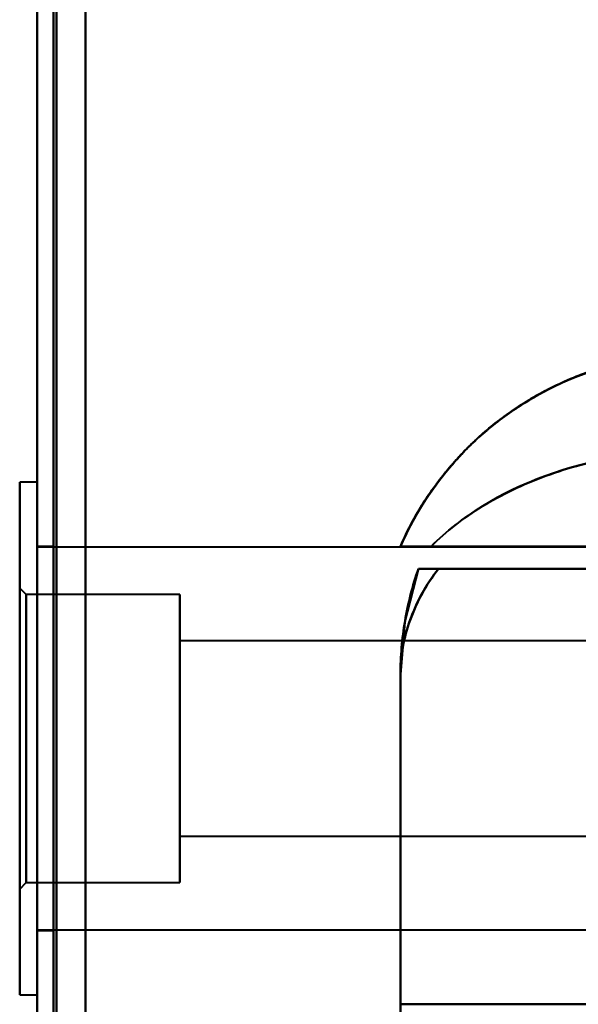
# Model space of a CAD drawing. Header units: millimetres. Extents: x -1392 to 1388, y -239 to 1267.
# Tile 25 of 91: x -477 to -459, y 275 to 306. Entities that reach past the tile are written whole.
import ezdxf

# ---------------------------------------------------------------- set-up
doc = ezdxf.new("R2010")
doc.units = ezdxf.units.MM
doc.layers.add('A-GENM', color=13, linetype='Continuous', lineweight=40)
doc.layers.add('G-IMPT', color=8, linetype='Continuous', lineweight=40)

# ---------------------------------------------------------------- blocks, each defined once
blk = doc.blocks.new('Maintenance r21 - Maintenance r21-762144-Droite')
at = {"layer": 'A-GENM'}
for p, q in [((-476, 0), (-476, 1138)), ((-476, 1138), (-476, 0))]:
    blk.add_line(p, q, dxfattribs=at)
blk = doc.blocks.new('NEXA 2000 CALQUES_dwg-762145-Droite')
at = {"layer": 'G-IMPT'}
for p, q in [((-476, 1137.772), (-476, 128.972)), ((-476, 1137.772), (-476, 128.972)), ((-476, 291.372), (-476.55, 291.372)), ((-476, 291.372), (-476.55, 291.372)), ((-476.55, 291.372), (-476.55, 283.372)), ((-476.55, 275.372), (-476.55, 291.372)), ((-476.55, 283.372), (-476.55, 291.372)), ((-476.55, 291.372), (-476.55, 283.372)), ((-476.55, 275.372), (-476.55, 291.372)), ((-476.55, 283.372), (-476.55, 291.372)), ((-476, 291.372), (-476, 275.372)), ((-476, 291.372), (-476, 283.372)), ((-476, 283.372), (-476, 291.372)), ((-476, 291.372), (-476, 275.372)), ((-476, 291.372), (-476, 283.372)), ((-476, 283.372), (-476, 291.372)), ((-475.5, 289.372), (-476, 289.372)), ((-475.5, 289.372), (-476, 289.372)), ((-476, 289.372), (-476, 283.372)), ((-476, 289.372), (-476, 283.372)), ((-443.35, 289.347), (-476, 289.347)), ((-443.35, 289.347), (-476, 289.347)), ((-476, 277.397), (-476, 289.347)), ((-476, 277.397), (-476, 289.347)), ((-476, 277.397), (-476, 289.347)), ((-476, 277.397), (-476, 289.347)), ((-475.5, 283.372), (-475.5, 289.372)), ((-475.5, 289.372), (-475.5, 283.372)), ((-475.5, 283.372), (-475.5, 289.372)), ((-475.5, 289.372), (-475.5, 283.372)), ((-464.665, 289.372), (-453.485, 289.372)), ((-453.485, 289.372), (-464.665, 289.372)), ((-464.665, 289.372), (-453.485, 289.372)), ((-453.485, 289.372), (-464.665, 289.372)), ((-455.221, 289.372), (-463.707, 289.372)), ((-463.707, 289.372), (-455.221, 289.372)), ((-455.221, 289.372), (-463.707, 289.372)), ((-463.707, 289.372), (-455.221, 289.372)), ((-463.484, 288.672), (-454.387, 288.672)), ((-454.387, 288.672), (-463.484, 288.672)), ((-463.484, 288.672), (-454.387, 288.672)), ((-454.387, 288.672), (-463.484, 288.672)), ((-476.35, 287.872), (-476.55, 288.072)), ((-476.35, 287.872), (-476.55, 288.072)), ((-476.55, 288.072), (-476.55, 278.672)), ((-476.55, 288.072), (-476.55, 278.672)), ((-476.55, 278.672), (-476.55, 288.072)), ((-476.55, 278.672), (-476.55, 288.072)), ((-476.55, 288.072), (-476.55, 278.672)), ((-476.55, 288.072), (-476.55, 278.672)), ((-476.55, 278.672), (-476.55, 288.072)), ((-476.55, 278.672), (-476.55, 288.072)), ((-471.55, 287.872), (-476.35, 287.872)), ((-471.55, 287.872), (-476.35, 287.872)), ((-476.35, 287.872), (-476.35, 278.872)), ((-476.35, 287.872), (-476.35, 278.872)), ((-476.35, 278.872), (-476.35, 287.872)), ((-476.35, 278.872), (-476.35, 287.872)), ((-476.35, 287.872), (-476.35, 278.872)), ((-476.35, 287.872), (-476.35, 278.872)), ((-476.35, 278.872), (-476.35, 287.872)), ((-476.35, 278.872), (-476.35, 287.872)), ((-471.55, 287.872), (-471.55, 283.372)), ((-471.55, 278.872), (-471.55, 287.872)), ((-471.55, 283.372), (-471.55, 287.872)), ((-471.55, 287.872), (-471.55, 283.372)), ((-471.55, 278.872), (-471.55, 287.872)), ((-471.55, 283.372), (-471.55, 287.872)), ((-454.85, 286.422), (-471.55, 286.422)), ((-454.85, 286.422), (-471.55, 286.422)), ((-471.55, 286.422), (-471.55, 280.422)), ((-471.55, 280.322), (-471.55, 286.422)), ((-471.55, 280.322), (-471.55, 286.422)), ((-471.55, 286.422), (-471.55, 286.322)), ((-471.55, 286.422), (-471.55, 280.422)), ((-471.55, 280.322), (-471.55, 286.422)), ((-471.55, 280.322), (-471.55, 286.422)), ((-471.55, 286.322), (-471.55, 280.322)), ((-471.55, 286.322), (-471.55, 280.322)), ((-464.665, 285.372), (-464.665, 275.072)), ((-476.55, 283.372), (-476.55, 275.372)), ((-476.55, 275.372), (-476.55, 283.372)), ((-476.55, 283.372), (-476.55, 275.372)), ((-476.55, 275.372), (-476.55, 283.372)), ((-476, 283.372), (-476, 277.372)), ((-476, 283.372), (-476, 275.372)), ((-476, 275.372), (-476, 283.372)), ((-476, 283.372), (-476, 277.372)), ((-476, 283.372), (-476, 275.372)), ((-476, 275.372), (-476, 283.372)), ((-475.5, 277.372), (-475.5, 283.372)), ((-475.5, 283.372), (-475.5, 277.372)), ((-475.5, 277.372), (-475.5, 283.372)), ((-475.5, 283.372), (-475.5, 277.372)), ((-471.55, 283.372), (-471.55, 278.872)), ((-471.55, 278.872), (-471.55, 283.372)), ((-471.55, 283.372), (-471.55, 278.872)), ((-471.55, 278.872), (-471.55, 283.372)), ((-471.55, 280.422), (-471.55, 280.322)), ((-471.55, 280.322), (-454.85, 280.322)), ((-471.55, 280.322), (-454.85, 280.322)), ((-476.55, 278.672), (-476.35, 278.872)), ((-476.55, 278.672), (-476.35, 278.872)), ((-476.35, 278.872), (-471.55, 278.872)), ((-476.35, 278.872), (-471.55, 278.872)), ((-476, 277.397), (-443.35, 277.397)), ((-476, 277.397), (-443.35, 277.397)), ((-476, 277.372), (-475.5, 277.372)), ((-476, 277.372), (-475.5, 277.372)), ((-476.55, 275.372), (-476, 275.372)), ((-476.55, 275.372), (-476, 275.372)), ((-464.665, 275.072), (-454.387, 275.072))]:
    blk.add_line(p, q, dxfattribs=at)
at = {"layer": 'G-IMPT', "flags": 128}
for points in [[(-476, 1137.772), (-476, 885.572), (-476, 633.372), (-476, 381.172), (-476, 128.972)], [(-476, 1137.772), (-476, 885.572), (-476, 633.372), (-476, 381.172), (-476, 128.972)], [(-476, 128.972), (-476, 381.172), (-476, 633.372), (-476, 885.572), (-476, 1137.772)], [(-476, 128.972), (-476, 381.172), (-476, 633.372), (-476, 885.572), (-476, 1137.772)], [(-476, 128.972), (-476, 381.172), (-476, 633.372), (-476, 885.572), (-476, 1137.772)], [(-476, 128.972), (-476, 381.172), (-476, 633.372), (-476, 885.572), (-476, 1137.772)], [(-476, 1137.772), (-476, 885.572), (-476, 633.372), (-476, 381.172), (-476, 128.972)], [(-476, 1137.772), (-476, 885.572), (-476, 633.372), (-476, 381.172), (-476, 128.972)], [(-475.5, 128.972), (-475.5, 381.172), (-475.5, 633.372), (-475.5, 885.572), (-475.5, 1137.772)], [(-475.5, 1137.772), (-475.5, 885.572), (-475.5, 633.372), (-475.5, 381.172), (-475.5, 128.972)], [(-475.5, 1137.772), (-475.5, 885.572), (-475.5, 633.372), (-475.5, 381.172), (-475.5, 128.972)], [(-475.5, 128.972), (-475.5, 381.172), (-475.5, 633.372), (-475.5, 885.572), (-475.5, 1137.772)], [(-475.4, 128.972), (-475.4, 381.172), (-475.4, 633.372), (-475.4, 885.572), (-475.4, 1137.772)], [(-475.4, 1137.772), (-475.4, 885.572), (-475.4, 633.372), (-475.4, 381.172), (-475.4, 128.972)], [(-475.4, 128.972), (-475.4, 381.172), (-475.4, 633.372), (-475.4, 885.572), (-475.4, 1137.772)], [(-475.4, 1137.772), (-475.4, 885.572), (-475.4, 633.372), (-475.4, 381.172), (-475.4, 128.972)], [(-475.4, 1137.772), (-475.4, 885.572), (-475.4, 633.372), (-475.4, 381.172), (-475.4, 128.972)], [(-475.4, 128.972), (-475.4, 381.172), (-475.4, 633.372), (-475.4, 885.572), (-475.4, 1137.772)], [(-475.4, 1137.772), (-475.4, 885.572), (-475.4, 633.372), (-475.4, 381.172), (-475.4, 128.972)], [(-475.4, 128.972), (-475.4, 381.172), (-475.4, 633.372), (-475.4, 885.572), (-475.4, 1137.772)], [(-475.4, 1137.772), (-475.4, 885.572), (-475.4, 633.372), (-475.4, 381.172), (-475.4, 128.972)], [(-475.4, 128.972), (-475.4, 381.172), (-475.4, 633.372), (-475.4, 885.572), (-475.4, 1137.772)], [(-475.4, 128.972), (-475.4, 381.172), (-475.4, 633.372), (-475.4, 885.572), (-475.4, 1137.772)], [(-475.4, 1137.772), (-475.4, 885.572), (-475.4, 633.372), (-475.4, 381.172), (-475.4, 128.972)], [(-474.5, 129.472), (-474.5, 381.422), (-474.5, 633.372), (-474.5, 885.322), (-474.5, 1137.272)], [(-474.5, 1137.272), (-474.5, 885.322), (-474.5, 633.372), (-474.5, 381.422), (-474.5, 129.472)], [(-474.5, 129.472), (-474.5, 381.422), (-474.5, 633.372), (-474.5, 885.322), (-474.5, 1137.272)], [(-474.5, 1137.272), (-474.5, 885.322), (-474.5, 633.372), (-474.5, 381.422), (-474.5, 129.472)], [(-474.5, 1137.272), (-474.5, 885.322), (-474.5, 633.372), (-474.5, 381.422), (-474.5, 129.472)], [(-474.5, 129.472), (-474.5, 381.422), (-474.5, 633.372), (-474.5, 885.322), (-474.5, 1137.272)], [(-474.5, 1137.272), (-474.5, 885.322), (-474.5, 633.372), (-474.5, 381.422), (-474.5, 129.472)], [(-474.5, 129.472), (-474.5, 381.422), (-474.5, 633.372), (-474.5, 885.322), (-474.5, 1137.272)], [(-474.5, 1137.272), (-474.5, 885.322), (-474.5, 633.372), (-474.5, 381.422), (-474.5, 129.472)], [(-474.5, 129.472), (-474.5, 381.422), (-474.5, 633.372), (-474.5, 885.322), (-474.5, 1137.272)], [(-474.5, 1137.272), (-474.5, 885.322), (-474.5, 633.372), (-474.5, 381.422), (-474.5, 129.472)], [(-474.5, 129.472), (-474.5, 381.422), (-474.5, 633.372), (-474.5, 885.322), (-474.5, 1137.272)], [(-474.5, 129.472), (-474.5, 381.422), (-474.5, 633.372), (-474.5, 885.322), (-474.5, 1137.272)], [(-474.5, 1137.272), (-474.5, 885.322), (-474.5, 633.372), (-474.5, 381.422), (-474.5, 129.472)], [(-474.5, 129.472), (-474.5, 381.422), (-474.5, 633.372), (-474.5, 885.322), (-474.5, 1137.272)], [(-474.5, 1137.272), (-474.5, 885.322), (-474.5, 633.372), (-474.5, 381.422), (-474.5, 129.472)], [(-464.104, 288.673), (-464.528, 287.016), (-464.665, 285.372)], [(-443, 288.672), (-448.276, 288.672), (-453.552, 288.672), (-458.829, 288.672), (-464.105, 288.672)], [(-464.105, 288.672), (-458.829, 288.672), (-453.552, 288.672), (-448.276, 288.672), (-443, 288.672)], [(-464.105, 288.672), (-458.829, 288.672), (-453.552, 288.672), (-448.276, 288.672), (-443, 288.672)], [(-443, 288.672), (-448.276, 288.672), (-453.552, 288.672), (-458.829, 288.672), (-464.105, 288.672)], [(-464.665, 285.372), (-464.665, 270.622), (-464.665, 255.872), (-464.665, 241.122), (-464.665, 226.372)], [(-464.665, 275.072), (-464.665, 277.647), (-464.665, 280.222), (-464.665, 282.797), (-464.665, 285.372)], [(-464.665, 226.372), (-464.665, 241.122), (-464.665, 255.872), (-464.665, 270.622), (-464.665, 285.372)], [(-464.665, 285.372), (-464.665, 282.797), (-464.665, 280.222), (-464.665, 277.647), (-464.665, 275.072)], [(-464.665, 275.072), (-464.665, 277.647), (-464.665, 280.222), (-464.665, 282.797), (-464.665, 285.372)], [(-464.665, 285.372), (-464.665, 270.622), (-464.665, 255.872), (-464.665, 241.122), (-464.665, 226.372)], [(-464.665, 285.372), (-464.665, 282.797), (-464.665, 280.222), (-464.665, 277.647), (-464.665, 275.072)], [(-464.665, 226.372), (-464.665, 241.122), (-464.665, 255.872), (-464.665, 270.622), (-464.665, 285.372)], [(-460.965, 275.072), (-461.89, 275.072), (-462.815, 275.072), (-463.74, 275.072), (-464.665, 275.072)], [(-464.665, 275.072), (-463.74, 275.072), (-462.815, 275.072), (-461.89, 275.072), (-460.965, 275.072)], [(-448.965, 275.072), (-451.965, 275.072), (-454.965, 275.072), (-457.965, 275.072), (-460.965, 275.072)]]:
    blk.add_lwpolyline(points, dxfattribs=at)
at = {"layer": 'G-IMPT'}
blk.add_arc((-454.665, 285.372), 10, 160.7312, 180, dxfattribs=at)
blk.add_arc((-454.665, 285.372), 10, 160.7312, 180, dxfattribs=at)
blk.add_arc((-454.665, 285.372), 10, 160.7312, 180, dxfattribs=at)
blk.add_arc((-454.665, 285.372), 10, 160.7312, 180, dxfattribs=at)
for points in [[(-464.665, 289.372), (-464.279, 290.258), (-463.248, 291.916), (-461.054, 293.857), (-458.398, 295.09), (-456.466, 295.372), (-455.5, 295.372)], [(-455.5, 295.372), (-456.466, 295.372), (-458.398, 295.09), (-461.054, 293.857), (-463.248, 291.916), (-464.279, 290.258), (-464.665, 289.372)], [(-463.707, 289.372), (-463.248, 289.839), (-462.172, 290.67), (-460.174, 291.632), (-457.906, 292.238), (-456.302, 292.371), (-455.5, 292.372)], [(-455.5, 292.372), (-456.302, 292.368), (-457.906, 292.233), (-460.174, 291.632), (-462.172, 290.675), (-463.248, 289.841), (-463.707, 289.372)], [(-455.5, 292.372), (-457.104, 292.372), (-460.311, 291.821), (-462.79, 290.294), (-463.706, 289.372)], [(-464.665, 285.372), (-464.665, 285.66), (-464.615, 286.231), (-464.39, 287.077), (-464.018, 287.899), (-463.677, 288.418), (-463.484, 288.672)], [(-464.665, 285.372), (-464.665, 285.653), (-464.642, 286.213), (-464.536, 287.048), (-464.36, 287.871), (-464.197, 288.408), (-464.105, 288.672)], [(-463.484, 288.672), (-463.682, 288.672), (-463.991, 288.672), (-464.102, 288.672), (-464.104, 288.672)], [(-464.104, 288.672), (-464.102, 288.672), (-463.991, 288.672), (-463.682, 288.672), (-463.484, 288.672)]]:
    blk.add_open_spline(points, degree=3, dxfattribs=at)
for points, knots in [([(-464.665, 289.372), (-464.497, 289.758), (-464.108, 290.516), (-463.363, 291.597), (-462.632, 292.406), (-461.971, 293.006), (-461.423, 293.44), (-460.816, 293.853), (-460.158, 294.232), (-459.457, 294.567), (-458.721, 294.85), (-457.957, 295.077), (-456.896, 295.301), (-456.064, 295.372), (-455.5, 295.372)], [0, 0, 0, 0, 0.125, 0.25, 0.375, 0.4375, 0.5, 0.5625, 0.625, 0.6875, 0.75, 0.8125, 0.875, 1, 1, 1, 1]), ([(-455.5, 295.372), (-456.466, 295.372), (-457.915, 295.161), (-459.726, 294.474), (-460.996, 293.768), (-462.151, 292.887), (-463.505, 291.501), (-464.279, 290.258), (-464.665, 289.372)], [0, 0, 0, 0, 0.25, 0.375, 0.5, 0.625, 0.75, 1, 1, 1, 1]), ([(-455.5, 295.372), (-456.068, 295.356), (-456.901, 295.278), (-457.959, 295.063), (-458.721, 294.851), (-459.455, 294.571), (-460.158, 294.228), (-460.816, 293.842), (-461.423, 293.439), (-461.97, 293.017), (-462.467, 292.561), (-462.923, 292.081), (-463.346, 291.581), (-463.737, 291.063), (-464.204, 290.342), (-464.496, 289.769), (-464.665, 289.372)], [0, 0, 0, 0, 0.125, 0.1875, 0.25, 0.3125, 0.375, 0.4375, 0.5, 0.5625, 0.625, 0.6875, 0.75, 0.8125, 0.875, 1, 1, 1, 1]), ([(-455.5, 295.372), (-456.069, 295.372), (-456.906, 295.299), (-457.971, 295.073), (-458.738, 294.845), (-459.474, 294.56), (-460.175, 294.223), (-460.831, 293.844), (-461.436, 293.431), (-461.981, 292.998), (-462.639, 292.399), (-463.365, 291.594), (-464.109, 290.516), (-464.497, 289.758), (-464.665, 289.372)], [0, 0, 0, 0, 0.125, 0.1875, 0.25, 0.3125, 0.375, 0.4375, 0.5, 0.5625, 0.625, 0.75, 0.875, 1, 1, 1, 1]), ([(-464.665, 289.372), (-464.279, 290.258), (-463.505, 291.501), (-462.151, 292.887), (-460.996, 293.768), (-459.726, 294.474), (-457.915, 295.161), (-456.466, 295.372), (-455.5, 295.372)], [0, 0, 0, 0, 0.25, 0.375, 0.5, 0.625, 0.75, 1, 1, 1, 1]), ([(-464.665, 289.372), (-464.496, 289.769), (-464.204, 290.341), (-463.738, 291.061), (-463.349, 291.578), (-462.927, 292.077), (-462.474, 292.555), (-461.98, 293.009), (-461.436, 293.43), (-460.831, 293.833), (-460.174, 294.22), (-459.473, 294.565), (-458.738, 294.846), (-457.974, 295.059), (-456.911, 295.276), (-456.073, 295.355), (-455.5, 295.372)], [0, 0, 0, 0, 0.125, 0.1875, 0.25, 0.3125, 0.375, 0.4375, 0.5, 0.5625, 0.625, 0.6875, 0.75, 0.8125, 0.875, 1, 1, 1, 1]), ([(-463.706, 289.372), (-463.248, 289.833), (-462.172, 290.677), (-459.508, 291.958), (-457.104, 292.372), (-455.5, 292.372)], [0, 0, 0, 0, 0.25, 0.5, 1, 1, 1, 1]), ([(-463.706, 289.372), (-463.854, 289.37), (-464.056, 289.373), (-464.247, 289.373), (-464.343, 289.372), (-464.409, 289.373), (-464.468, 289.373), (-464.519, 289.372), (-464.563, 289.371), (-464.636, 289.372), (-464.664, 289.376), (-464.665, 289.372)], [0, 0, 0, 0, 0.25, 0.375, 0.4375, 0.5, 0.5625, 0.625, 0.6875, 0.75, 1, 1, 1, 1]), ([(-464.665, 289.372), (-464.664, 289.376), (-464.636, 289.372), (-464.563, 289.371), (-464.519, 289.372), (-464.468, 289.373), (-464.409, 289.373), (-464.343, 289.372), (-464.247, 289.373), (-464.056, 289.373), (-463.854, 289.37), (-463.706, 289.372)], [0, 0, 0, 0, 0.25, 0.3125, 0.375, 0.4375, 0.5, 0.5625, 0.625, 0.75, 1, 1, 1, 1]), ([(-464.665, 289.372), (-464.664, 289.372), (-464.62, 289.372), (-464.361, 289.372), (-464.006, 289.372), (-463.706, 289.372)], [0, 0, 0, 0, 0.25, 0.5, 1, 1, 1, 1]), ([(-463.706, 289.372), (-464.006, 289.372), (-464.361, 289.372), (-464.62, 289.372), (-464.664, 289.372), (-464.665, 289.372)], [0, 0, 0, 0, 0.5, 0.75, 1, 1, 1, 1]), ([(-464.105, 288.672), (-464.29, 288.143), (-464.5, 287.326), (-464.642, 286.213), (-464.665, 285.653), (-464.665, 285.372)], [0, 0, 0, 0, 0.5, 0.75, 1, 1, 1, 1]), ([(-463.484, 288.672), (-463.87, 288.167), (-464.313, 287.359), (-464.614, 286.231), (-464.665, 285.659), (-464.665, 285.372)], [0, 0, 0, 0, 0.5, 0.75, 1, 1, 1, 1]), ([(-464.665, 285.372), (-464.665, 285.653), (-464.641, 286.213), (-464.499, 287.326), (-464.288, 288.143), (-464.104, 288.672)], [0, 0, 0, 0, 0.25, 0.5, 1, 1, 1, 1]), ([(-463.484, 288.672), (-463.87, 288.164), (-464.315, 287.36), (-464.615, 286.231), (-464.665, 285.66), (-464.665, 285.372)], [0, 0, 0, 0, 0.5, 0.75, 1, 1, 1, 1]), ([(-464.104, 288.672), (-464.288, 288.143), (-464.499, 287.326), (-464.641, 286.213), (-464.665, 285.653), (-464.665, 285.372)], [0, 0, 0, 0, 0.5, 0.75, 1, 1, 1, 1]), ([(-464.665, 285.372), (-464.665, 285.659), (-464.614, 286.231), (-464.313, 287.359), (-463.87, 288.167), (-463.484, 288.672)], [0, 0, 0, 0, 0.25, 0.5, 1, 1, 1, 1]), ([(-464.104, 288.672), (-464.103, 288.675), (-464.082, 288.672), (-464.013, 288.672), (-463.943, 288.673), (-463.854, 288.672), (-463.714, 288.672), (-463.582, 288.67), (-463.484, 288.672)], [0, 0, 0, 0, 0.25, 0.375, 0.5, 0.625, 0.75, 1, 1, 1, 1]), ([(-463.484, 288.672), (-463.582, 288.67), (-463.714, 288.672), (-463.854, 288.672), (-463.943, 288.673), (-464.013, 288.672), (-464.082, 288.672), (-464.103, 288.675), (-464.104, 288.672)], [0, 0, 0, 0, 0.25, 0.375, 0.5, 0.625, 0.75, 1, 1, 1, 1])]:
    blk.add_open_spline(points, degree=3, knots=knots, dxfattribs=at)

msp = doc.modelspace()

# ---------------------------------------------------------------- block references
at = {"layer": 'A-GENM'}
msp.add_blockref('Maintenance r21 - Maintenance r21-762144-Droite', (0, 0), dxfattribs=at)
at = {"layer": 'G-IMPT'}
msp.add_blockref('NEXA 2000 CALQUES_dwg-762145-Droite', (0, 0), dxfattribs=at)

doc.saveas('drawing.dxf')
